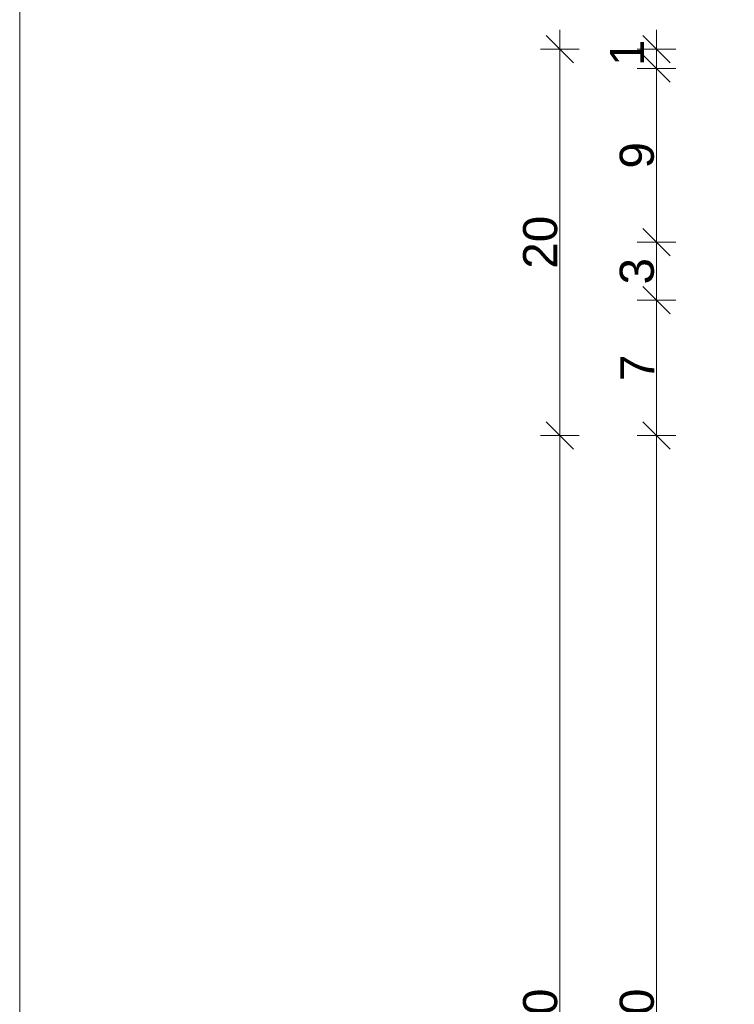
# Model space of a CAD drawing. Header units: metres. Extents: x 0.4 to 30.1, y -10.7 to 8.6.
# Tile 10 of 256: x 4 to 4.37, y -1.526 to -1.016. Entities that reach past the tile are written whole.
import ezdxf

# ---------------------------------------------------------------- set-up
doc = ezdxf.new("R2010")
doc.units = ezdxf.units.M
doc.header["$PDMODE"] = 1
doc.header["$PDSIZE"] = -2
doc.layers.get('0').update_dxf_attribs({"lineweight": 25})
for name, color, linetype, lineweight in [('_Bodenaufbauten 20230510 (2D)', 7, 'Continuous', 9), ('Bemaßung', 7, 'Continuous', 9), ('Keine', 7, 'Continuous', 9)]:
    doc.layers.add(name, color=color, linetype=linetype, lineweight=lineweight)
doc.layers.get('0').freeze()
doc.styles.add('Arial', font='arial.ttf')
doc.dimstyles.new('boris100', dxfattribs={"dimtxt": 17.652669, "dimasz": 0.001414, "dimexe": 0.001, "dimexo": 0.01, "dimgap": 0.0001, "dimtad": 1, "dimdec": 4, "dimtxsty": 'Arial', "dimblk": 'VW_SLASH', "dimblk1": 'VW_SLASH', "dimblk2": 'VW_SLASH', "dimcen": 0, "dimdle": 0.001, "dimadec": 3, "dimazin": 0, "dimtfac": 0.8, "dimtdec": 4, "dimtix": 1, "dimtmove": 0, "dimatfit": 0, "dimldrblk": 'VW_FILLEDARROW', "dimfxl": 0.001, "dimfxlon": 1, "dimfrac": 2, "dimtolj": 1, "dimarcsym": 0})

# ---------------------------------------------------------------- blocks, each defined once
blk = doc.blocks.new('VW_SLASH')
at = {"color": 0, "linetype": 'ByBlock', "lineweight": -2, "transparency": 16777216}
blk.add_line((0.707, 0), (-1, 0), dxfattribs=at)
at = {"color": 0, "linetype": 'Continuous', "lineweight": 20, "transparency": 16777216, "flags": 128}
blk.add_lwpolyline([(0.5, 0.5), (-0.5, -0.5)], dxfattribs=at)
blk = doc.blocks.new('*D48')
at = {"layer": 'Bemaßung', "color": 0, "lineweight": -2}
for p, q in [((4.2894, -1.03109), (4.2694, -1.03109)), ((4.2794, -1.21695), (4.2794, -1.04523)), ((4.2894, -1.23109), (4.2694, -1.23109))]:
    blk.add_line(p, q, dxfattribs=at)
at = {"layer": 'Defpoints', "color": 0}
for p in [(4.2794, -1.03109), (4.3794, -1.03109), (4.3794, -1.23109)]:
    blk.add_point(p, dxfattribs=at)
at = {"layer": 'Bemaßung', "color": 0, "lineweight": -2, "xscale": 0.014138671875, "yscale": 0.014138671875, "zscale": 0.014138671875}
for p, rotation in [((4.2794, -1.03109), 90), ((4.2794, -1.23109), 270)]:
    blk.add_blockref('VW_SLASH', p, dxfattribs=dict(at, rotation=rotation))
at = {"layer": 'Bemaßung', "color": 0, "insert": (4.26939, -1.13109), "char_height": 0.017653, "attachment_point": 5, "rotation": 90, "style": 'Arial'}
blk.add_mtext('\\A1;20', dxfattribs=at)
blk = doc.blocks.new('VW_FILLEDARROW')
at = {"linetype": 'Continuous', "lineweight": 5, "true_color": 0xb9b9b9, "transparency": 16777216}
h = blk.add_hatch(dxfattribs=at)
h.set_pattern_fill('Dämm', color=9, style=0, pattern_type=2)
h.set_pattern_definition([(-45, (0, 0), (0.00053033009, 0.00053033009), []), (-135, (0, 0), (0.00053033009, -0.00053033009), [])])
h.paths.add_polyline_path([(-2.246, 0.602), (0, 0), (-2.246, -0.602)])
at = {"color": 0, "linetype": 'Continuous', "lineweight": 5, "transparency": 16777216, "flags": 128}
blk.add_lwpolyline([(-2.246, 0.602), (0, 0), (-2.246, -0.602)], close=True, dxfattribs=at)
blk = doc.blocks.new('*D49')
at = {"layer": 'Bemaßung', "color": 0, "lineweight": -2}
for p, q in [((4.2894, -1.23109), (4.2694, -1.23109)), ((4.2794, -1.81695), (4.2794, -1.24523)), ((4.2894, -1.83109), (4.2694, -1.83109))]:
    blk.add_line(p, q, dxfattribs=at)
at = {"layer": 'Defpoints', "color": 0}
for p in [(4.2794, -1.23109), (4.3794, -1.23109), (4.3794, -1.83109)]:
    blk.add_point(p, dxfattribs=at)
at = {"layer": 'Bemaßung', "color": 0, "lineweight": -2, "xscale": 0.014138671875, "yscale": 0.014138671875, "zscale": 0.014138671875}
for p, rotation in [((4.2794, -1.23109), 90), ((4.2794, -1.83109), 270)]:
    blk.add_blockref('VW_SLASH', p, dxfattribs=dict(at, rotation=rotation))
at = {"layer": 'Bemaßung', "color": 0, "insert": (4.26939, -1.53109), "char_height": 0.017653, "attachment_point": 5, "rotation": 90, "style": 'Arial'}
blk.add_mtext('\\A1;60', dxfattribs=at)
blk = doc.blocks.new('*D51')
at = {"layer": 'Bemaßung', "color": 0, "lineweight": -2}
for p, q in [((4.3294, -1.02695), (4.3294, -1.04523)), ((4.3394, -1.03109), (4.3194, -1.03109)), ((4.3394, -1.04109), (4.3194, -1.04109))]:
    blk.add_line(p, q, dxfattribs=at)
at = {"layer": 'Defpoints', "color": 0}
for p in [(4.3294, -1.03109), (4.3794, -1.03109), (4.3794, -1.04109)]:
    blk.add_point(p, dxfattribs=at)
at = {"layer": 'Bemaßung', "color": 0, "lineweight": -2, "xscale": 0.014138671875, "yscale": 0.014138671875, "zscale": 0.014138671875}
for p, rotation in [((4.3294, -1.03109), 90), ((4.3294, -1.04109), 270)]:
    blk.add_blockref('VW_SLASH', p, dxfattribs=dict(at, rotation=rotation))
at = {"layer": 'Bemaßung', "color": 0, "insert": (4.3142, -1.03303), "char_height": 0.017653, "attachment_point": 5, "rotation": 90, "style": 'Arial'}
blk.add_mtext('\\A1;1', dxfattribs=at)
blk = doc.blocks.new('*D52')
at = {"layer": 'Bemaßung', "color": 0, "lineweight": -2}
for p, q in [((4.3394, -1.04109), (4.3194, -1.04109)), ((4.3294, -1.11695), (4.3294, -1.05523)), ((4.3394, -1.13109), (4.3194, -1.13109))]:
    blk.add_line(p, q, dxfattribs=at)
at = {"layer": 'Defpoints', "color": 0}
for p in [(4.3294, -1.04109), (4.3794, -1.04109), (4.3794, -1.13109)]:
    blk.add_point(p, dxfattribs=at)
at = {"layer": 'Bemaßung', "color": 0, "lineweight": -2, "xscale": 0.014138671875, "yscale": 0.014138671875, "zscale": 0.014138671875}
for p, rotation in [((4.3294, -1.04109), 90), ((4.3294, -1.13109), 270)]:
    blk.add_blockref('VW_SLASH', p, dxfattribs=dict(at, rotation=rotation))
at = {"layer": 'Bemaßung', "color": 0, "insert": (4.31939, -1.08609), "char_height": 0.017653, "attachment_point": 5, "rotation": 90, "style": 'Arial'}
blk.add_mtext('\\A1;9', dxfattribs=at)
blk = doc.blocks.new('*D53')
at = {"layer": 'Bemaßung', "color": 0, "lineweight": -2}
for p, q in [((4.3294, -1.11695), (4.3294, -1.10281)), ((4.3394, -1.13109), (4.3194, -1.13109)), ((4.3294, -1.16109), (4.3294, -1.13109)), ((4.3394, -1.16109), (4.3194, -1.16109)), ((4.3294, -1.17523), (4.3294, -1.18937))]:
    blk.add_line(p, q, dxfattribs=at)
at = {"layer": 'Defpoints', "color": 0}
for p in [(4.3294, -1.13109), (4.3794, -1.13109), (4.3794, -1.16109)]:
    blk.add_point(p, dxfattribs=at)
at = {"layer": 'Bemaßung', "color": 0, "lineweight": -2, "xscale": 0.014138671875, "yscale": 0.014138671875, "zscale": 0.014138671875}
for p, rotation in [((4.3294, -1.13109), 270), ((4.3294, -1.16109), 90)]:
    blk.add_blockref('VW_SLASH', p, dxfattribs=dict(at, rotation=rotation))
at = {"layer": 'Bemaßung', "color": 0, "insert": (4.31938, -1.14609), "char_height": 0.017653, "attachment_point": 5, "rotation": 90, "style": 'Arial'}
blk.add_mtext('\\A1;3', dxfattribs=at)
blk = doc.blocks.new('*D54')
at = {"layer": 'Bemaßung', "color": 0, "lineweight": -2}
for p, q in [((4.3394, -1.16109), (4.3194, -1.16109)), ((4.3294, -1.21695), (4.3294, -1.17523)), ((4.3394, -1.23109), (4.3194, -1.23109))]:
    blk.add_line(p, q, dxfattribs=at)
at = {"layer": 'Defpoints', "color": 0}
for p in [(4.3294, -1.16109), (4.3794, -1.16109), (4.3794, -1.23109)]:
    blk.add_point(p, dxfattribs=at)
at = {"layer": 'Bemaßung', "color": 0, "lineweight": -2, "xscale": 0.014138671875, "yscale": 0.014138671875, "zscale": 0.014138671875}
for p, rotation in [((4.3294, -1.16109), 90), ((4.3294, -1.23109), 270)]:
    blk.add_blockref('VW_SLASH', p, dxfattribs=dict(at, rotation=rotation))
at = {"layer": 'Bemaßung', "color": 0, "insert": (4.31957, -1.19609), "char_height": 0.017653, "attachment_point": 5, "rotation": 90, "style": 'Arial'}
blk.add_mtext('\\A1;7', dxfattribs=at)
blk = doc.blocks.new('*D55')
at = {"layer": 'Bemaßung', "color": 0, "lineweight": -2}
for p, q in [((4.3394, -1.23109), (4.3194, -1.23109)), ((4.3294, -1.81695), (4.3294, -1.24523)), ((4.3394, -1.83109), (4.3194, -1.83109))]:
    blk.add_line(p, q, dxfattribs=at)
at = {"layer": 'Defpoints', "color": 0}
for p in [(4.3294, -1.23109), (4.3794, -1.23109), (4.3794, -1.83109)]:
    blk.add_point(p, dxfattribs=at)
at = {"layer": 'Bemaßung', "color": 0, "lineweight": -2, "xscale": 0.014138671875, "yscale": 0.014138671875, "zscale": 0.014138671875}
for p, rotation in [((4.3294, -1.23109), 90), ((4.3294, -1.83109), 270)]:
    blk.add_blockref('VW_SLASH', p, dxfattribs=dict(at, rotation=rotation))
at = {"layer": 'Bemaßung', "color": 0, "insert": (4.31939, -1.53109), "char_height": 0.017653, "attachment_point": 5, "rotation": 90, "style": 'Arial'}
blk.add_mtext('\\A1;60', dxfattribs=at)
blk = doc.blocks.new('Bodenaufbauten 20230510 (2D)')
at = {"layer": 'Keine', "color": 255, "flags": 128}
blk.add_lwpolyline([(4, -0.6), (6, -0.6), (6, -3), (4, -3)], close=True, dxfattribs=at)
at = {"layer": 'Bemaßung'}
for base, p1, p2, text, override, picture, middle in [((4.2794, -1.03109), (4.3794, -1.23109), (4.3794, -1.03109), '20', {"dimtxt": 0.017653, "dimasz": 0.014139, "dimexe": 0.01, "dimgap": 0.001, "dimpost": '<>', "dimtxsty": 'Arial', "dimdle": 0.01, "dimtmove": 2, "dimfxl": 0.01}, '*D48', (4.26939, -1.13109)), ((4.3294, -1.04109), (4.3794, -1.13109), (4.3794, -1.04109), '9', {"dimtxt": 0.017653, "dimasz": 0.014139, "dimexe": 0.01, "dimgap": 0.001, "dimdec": 3, "dimpost": '<>', "dimtxsty": 'Arial', "dimdle": 0.01, "dimtmove": 2, "dimfxl": 0.01}, '*D52', (4.31939, -1.08609)), ((4.3294, -1.13109), (4.3794, -1.16109), (4.3794, -1.13109), '3', {"dimtxt": 0.017653, "dimasz": 0.014139, "dimexe": 0.01, "dimgap": 0.001, "dimdec": 3, "dimpost": '<>', "dimtxsty": 'Arial', "dimdle": 0.01, "dimtmove": 2, "dimfxl": 0.01}, '*D53', (4.31938, -1.14609)), ((4.3294, -1.16109), (4.3794, -1.23109), (4.3794, -1.16109), '7', {"dimtxt": 0.017653, "dimasz": 0.014139, "dimexe": 0.01, "dimgap": 0.001, "dimdec": 3, "dimpost": '<>', "dimtxsty": 'Arial', "dimdle": 0.01, "dimtmove": 2, "dimfxl": 0.01}, '*D54', (4.31957, -1.19609)), ((4.2794, -1.23109), (4.3794, -1.83109), (4.3794, -1.23109), '60', {"dimtxt": 0.017653, "dimasz": 0.014139, "dimexe": 0.01, "dimgap": 0.001, "dimpost": '<>', "dimtxsty": 'Arial', "dimdle": 0.01, "dimtmove": 2, "dimfxl": 0.01}, '*D49', (4.26939, -1.53109)), ((4.3294, -1.23109), (4.3794, -1.83109), (4.3794, -1.23109), '60', {"dimtxt": 0.017653, "dimasz": 0.014139, "dimexe": 0.01, "dimgap": 0.001, "dimdec": 3, "dimpost": '<>', "dimtxsty": 'Arial', "dimdle": 0.01, "dimtmove": 2, "dimfxl": 0.01}, '*D55', (4.31939, -1.53109))]:
    dim = blk.add_linear_dim(base=base, p1=p1, p2=p2, angle=270, text=text, dimstyle='boris100', override=override, dxfattribs=at)
    dim.commit()
    dim.dimension.update_dxf_attribs({"geometry": picture, "text_midpoint": middle})
dim = blk.add_linear_dim(base=(4.3294, -1.03109), p1=(4.3794, -1.04109), p2=(4.3794, -1.03109), angle=270, text='1', dimstyle='boris100', override={"dimtxt": 0.017653, "dimasz": 0.014139, "dimexe": 0.01, "dimgap": 0.001, "dimdec": 3, "dimpost": '<>', "dimtxsty": 'Arial', "dimdle": 0.01, "dimtmove": 2, "dimfxl": 0.01}, dxfattribs=at)
dim.commit()
dim.dimension.update_dxf_attribs({"geometry": '*D51', "text_midpoint": (4.3142, -1.03303), "dimtype": 160})

msp = doc.modelspace()

# ---------------------------------------------------------------- block references
at = {"layer": '_Bodenaufbauten 20230510 (2D)'}
msp.add_blockref('Bodenaufbauten 20230510 (2D)', (0, 0), dxfattribs=at)

doc.saveas('drawing.dxf')
